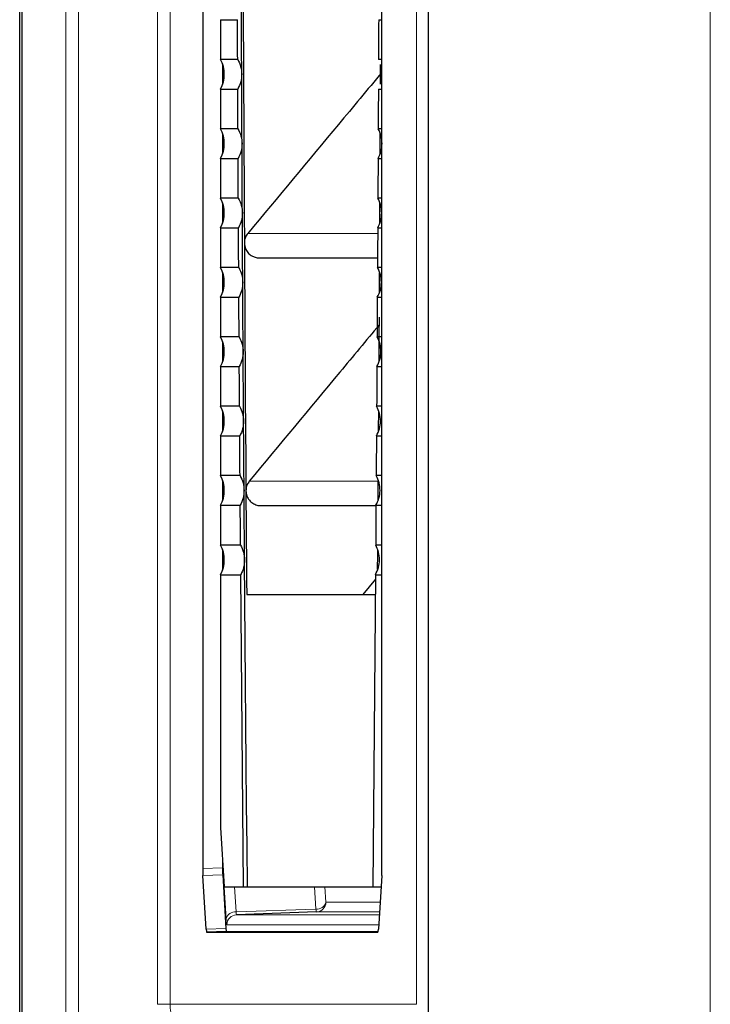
# Model space of a CAD drawing. Header units: millimetres. Extents: x 0 to 4205, y 0 to 2970.
# Tile 27 of 85: x 1046 to 1081, y 1817 to 1867. Entities that reach past the tile are written whole.
import ezdxf

# ---------------------------------------------------------------- set-up
doc = ezdxf.new("R2010")
doc.units = ezdxf.units.MM
doc.header["$LTSCALE"] = 5

msp = doc.modelspace()

# ---------------------------------------------------------------- linework, layer by layer
at = {"color": 8, "linetype": 'Continuous', "lineweight": 18}
for p, q in [((1048.631, 1716.646), (1048.631, 2586.695)), ((1049.266, 2586.695), (1049.266, 1716.646)), ((1081.149, 1716.646), (1081.149, 2151.67)), ((1053.256, 1817.497), (1053.256, 1975.844)), ((1053.888, 1975.844), (1053.888, 1817.497)), ((1066.325, 1817.497), (1066.325, 1975.844)), ((1066.327, 1975.844), (1066.327, 1817.497)), ((1056.558, 1863.965), (1056.558, 1864.876)), ((1056.558, 1860.465), (1056.558, 1861.376)), ((1056.558, 1856.965), (1056.558, 1857.876)), ((1057.81, 1856.389), (1064.366, 1856.389)), ((1056.558, 1853.465), (1056.558, 1854.376)), ((1056.558, 1849.965), (1056.558, 1850.876)), ((1056.558, 1846.465), (1056.558, 1847.376)), ((1056.558, 1842.965), (1056.558, 1843.876)), ((1057.888, 1843.889), (1064.396, 1843.889)), ((1056.558, 1839.465), (1056.558, 1840.376)), ((1055.537, 1824.345), (1056.537, 1824.379)), ((1056.546, 1824.026), (1055.546, 1823.991)), ((1056.716, 1821.806), (1056.618, 1823.42)), ((1057.142, 1823.42), (1057.219, 1822.159)), ((1061.25, 1822.3), (1061.182, 1823.42)), ((1061.707, 1823.42), (1061.754, 1822.653)), ((1061.754, 1822.653), (1064.485, 1822.653)), ((1057.219, 1822.159), (1061.25, 1822.3)), ((1064.455, 1822.154), (1061.272, 1822.154)), ((1057.241, 1822.013), (1064.446, 1822.013)), ((1055.711, 1821.282), (1056.712, 1821.317)), ((1064.416, 1821.513), (1056.759, 1821.513)), ((1053.888, 1817.497), (1053.256, 1817.497)), ((1053.888, 1817.497), (1066.325, 1817.497)), ((1066.327, 1817.497), (1066.325, 1817.497))]:
    msp.add_line(p, q, dxfattribs=at)
at = {"color": 7, "linetype": 'Continuous', "lineweight": 25}
for p, q in [((1066.938, 1716.646), (1066.938, 2151.67)), ((1055.537, 1924.716), (1055.537, 1824.345)), ((1064.576, 1824.348), (1064.576, 1924.716)), ((1046.303, 1716.646), (1046.303, 1871.836)), ((1046.425, 1716.716), (1046.425, 1871.964)), ((1056.429, 1867.172), (1056.429, 1865.169)), ((1056.429, 1867.172), (1057.294, 1867.172)), ((1064.416, 1867.172), (1064.576, 1867.172)), ((1057.302, 1865.169), (1056.429, 1865.169)), ((1056.537, 1864.937), (1056.537, 1863.904)), ((1064.576, 1865.169), (1064.408, 1865.169)), ((1064.511, 1863.925), (1064.515, 1864.91)), ((1056.429, 1863.672), (1056.429, 1861.669)), ((1056.429, 1863.672), (1057.308, 1863.672)), ((1064.402, 1863.672), (1064.576, 1863.672)), ((1057.317, 1861.669), (1056.429, 1861.669)), ((1056.537, 1861.437), (1056.537, 1860.404)), ((1064.576, 1861.669), (1064.393, 1861.669)), ((1056.429, 1860.172), (1056.429, 1858.169)), ((1056.429, 1860.172), (1057.324, 1860.172)), ((1064.386, 1860.172), (1064.576, 1860.172)), ((1057.334, 1858.169), (1056.429, 1858.169)), ((1056.537, 1857.937), (1056.537, 1856.904)), ((1064.576, 1858.169), (1064.376, 1858.169)), ((1056.429, 1856.672), (1056.429, 1854.669)), ((1056.429, 1856.672), (1057.342, 1856.672)), ((1064.368, 1856.672), (1064.576, 1856.672)), ((1058.384, 1855.157), (1064.36, 1855.157)), ((1057.353, 1854.669), (1056.429, 1854.669)), ((1056.537, 1854.437), (1056.537, 1853.404)), ((1064.576, 1854.669), (1064.357, 1854.669)), ((1056.429, 1853.172), (1056.429, 1851.169)), ((1056.429, 1853.172), (1057.362, 1853.172)), ((1064.348, 1853.172), (1064.576, 1853.172)), ((1057.374, 1851.169), (1056.429, 1851.169)), ((1056.537, 1850.937), (1056.537, 1849.904)), ((1064.576, 1851.169), (1064.336, 1851.169)), ((1056.429, 1849.672), (1056.429, 1847.669)), ((1056.429, 1849.672), (1057.383, 1849.672)), ((1064.327, 1849.672), (1064.576, 1849.672)), ((1057.396, 1847.669), (1056.429, 1847.669)), ((1056.537, 1847.437), (1056.537, 1846.404)), ((1064.576, 1847.669), (1064.314, 1847.669)), ((1056.429, 1846.172), (1056.429, 1844.169)), ((1056.429, 1846.172), (1057.406, 1846.172)), ((1064.304, 1846.172), (1064.576, 1846.172)), ((1057.419, 1844.169), (1056.429, 1844.169)), ((1064.576, 1844.169), (1064.29, 1844.169)), ((1056.537, 1843.937), (1056.537, 1842.904)), ((1064.392, 1843.407), (1064.396, 1843.889)), ((1064.389, 1842.932), (1064.392, 1843.407)), ((1056.429, 1842.672), (1056.429, 1840.669)), ((1056.429, 1842.672), (1057.43, 1842.672)), ((1058.462, 1842.657), (1064.28, 1842.657)), ((1064.28, 1842.672), (1064.576, 1842.672)), ((1057.445, 1840.669), (1056.429, 1840.669)), ((1064.576, 1840.669), (1064.265, 1840.669)), ((1056.537, 1840.437), (1056.537, 1839.404)), ((1056.429, 1839.172), (1057.456, 1839.172)), ((1056.429, 1839.172), (1056.429, 1826.42)), ((1064.253, 1839.172), (1064.576, 1839.172)), ((1064.251, 1838.942), (1063.611, 1838.17)), ((1057.756, 1838.17), (1064.246, 1838.17)), ((1056.429, 1826.42), (1056.612, 1823.42)), ((1056.537, 1824.65), (1056.537, 1824.379)), ((1055.711, 1821.282), (1055.546, 1823.991)), ((1056.546, 1824.026), (1056.712, 1821.317)), ((1064.567, 1823.995), (1064.402, 1821.282)), ((1056.612, 1823.42), (1057.596, 1823.42)), ((1057.596, 1823.42), (1057.795, 1823.42)), ((1057.795, 1823.42), (1064.114, 1823.42)), ((1064.114, 1823.42), (1064.532, 1823.42)), ((1061.272, 1822.154), (1057.241, 1822.013)), ((1056.733, 1821.17), (1055.733, 1821.136)), ((1055.733, 1821.136), (1064.38, 1821.136)), ((1056.733, 1821.17), (1064.391, 1821.17))]:
    msp.add_line(p, q, dxfattribs=at)
at = {"color": 7, "linetype": 'Continuous', "lineweight": 25, "flags": 128}
for points in [[(1057.58, 1868.407), (1057.586, 1866.843), (1057.593, 1865.28), (1057.599, 1863.717), (1057.606, 1862.154), (1057.614, 1860.591), (1057.622, 1859.029), (1057.63, 1857.468), (1057.638, 1855.907)], [(1057.505, 1864.42), (1057.503, 1864.858), (1057.501, 1865.295), (1057.499, 1865.733), (1057.497, 1866.17), (1057.496, 1866.608), (1057.494, 1867.045), (1057.492, 1867.483), (1057.491, 1867.92)], [(1057.302, 1865.169), (1057.301, 1865.419), (1057.3, 1865.67), (1057.299, 1865.92), (1057.298, 1866.17), (1057.297, 1866.421), (1057.296, 1866.671), (1057.295, 1866.922), (1057.294, 1867.172)], [(1064.416, 1867.172), (1064.415, 1866.922), (1064.414, 1866.671), (1064.413, 1866.421), (1064.412, 1866.17), (1064.411, 1865.92), (1064.41, 1865.67), (1064.409, 1865.419), (1064.408, 1865.169)], [(1057.52, 1860.92), (1057.518, 1861.358), (1057.516, 1861.795), (1057.514, 1862.233), (1057.512, 1862.67), (1057.51, 1863.108), (1057.508, 1863.545), (1057.507, 1863.983), (1057.505, 1864.42)], [(1057.317, 1861.669), (1057.316, 1861.919), (1057.315, 1862.17), (1057.314, 1862.42), (1057.313, 1862.67), (1057.312, 1862.921), (1057.31, 1863.171), (1057.309, 1863.422), (1057.308, 1863.672)], [(1064.402, 1863.672), (1064.401, 1863.422), (1064.399, 1863.171), (1064.398, 1862.921), (1064.397, 1862.67), (1064.396, 1862.42), (1064.395, 1862.17), (1064.394, 1861.919), (1064.393, 1861.669)], [(1064.495, 1860.425), (1064.495, 1860.591), (1064.499, 1861.41)], [(1057.538, 1857.42), (1057.536, 1857.858), (1057.533, 1858.295), (1057.531, 1858.733), (1057.529, 1859.17), (1057.527, 1859.608), (1057.525, 1860.045), (1057.522, 1860.483), (1057.52, 1860.92)], [(1057.334, 1858.169), (1057.333, 1858.419), (1057.332, 1858.67), (1057.331, 1858.92), (1057.329, 1859.17), (1057.328, 1859.421), (1057.327, 1859.671), (1057.326, 1859.922), (1057.324, 1860.172)], [(1064.386, 1860.172), (1064.384, 1859.922), (1064.383, 1859.671), (1064.382, 1859.421), (1064.381, 1859.17), (1064.379, 1858.92), (1064.378, 1858.67), (1064.377, 1858.419), (1064.376, 1858.169)], [(1064.477, 1856.93), (1064.48, 1857.468), (1064.482, 1857.909)], [(1057.557, 1853.92), (1057.554, 1854.358), (1057.552, 1854.795), (1057.55, 1855.233), (1057.547, 1855.67), (1057.545, 1856.108), (1057.542, 1856.545), (1057.54, 1856.983), (1057.538, 1857.42)], [(1057.353, 1854.669), (1057.352, 1854.919), (1057.35, 1855.17), (1057.349, 1855.42), (1057.348, 1855.67), (1057.346, 1855.921), (1057.345, 1856.171), (1057.344, 1856.422), (1057.342, 1856.672)], [(1064.368, 1856.672), (1064.366, 1856.422), (1064.365, 1856.171), (1064.364, 1855.921), (1064.362, 1855.67), (1064.361, 1855.42), (1064.36, 1855.17), (1064.358, 1854.919), (1064.357, 1854.669)], [(1057.638, 1855.907), (1057.647, 1854.343), (1057.656, 1852.779), (1057.665, 1851.215), (1057.675, 1849.653), (1057.685, 1848.09), (1057.695, 1846.529), (1057.706, 1844.967), (1057.717, 1843.407)], [(1064.457, 1853.426), (1064.463, 1854.343), (1064.463, 1854.408)], [(1057.578, 1850.42), (1057.575, 1850.858), (1057.572, 1851.295), (1057.57, 1851.733), (1057.567, 1852.17), (1057.565, 1852.608), (1057.562, 1853.045), (1057.559, 1853.483), (1057.557, 1853.92)], [(1057.374, 1851.169), (1057.372, 1851.419), (1057.371, 1851.67), (1057.369, 1851.92), (1057.368, 1852.17), (1057.366, 1852.421), (1057.365, 1852.671), (1057.363, 1852.922), (1057.362, 1853.172)], [(1064.348, 1853.172), (1064.347, 1852.922), (1064.345, 1852.671), (1064.344, 1852.421), (1064.342, 1852.17), (1064.341, 1851.92), (1064.339, 1851.67), (1064.338, 1851.419), (1064.336, 1851.169)], [(1064.436, 1849.922), (1064.444, 1851.215), (1064.45, 1852.166)], [(1057.6, 1846.92), (1057.597, 1847.358), (1057.594, 1847.795), (1057.592, 1848.233), (1057.589, 1848.67), (1057.586, 1849.108), (1057.583, 1849.545), (1057.58, 1849.983), (1057.578, 1850.42)], [(1057.396, 1847.669), (1057.394, 1847.919), (1057.392, 1848.17), (1057.391, 1848.42), (1057.389, 1848.67), (1057.388, 1848.921), (1057.386, 1849.171), (1057.384, 1849.422), (1057.383, 1849.672)], [(1064.327, 1849.672), (1064.326, 1849.422), (1064.324, 1849.171), (1064.322, 1848.921), (1064.321, 1848.67), (1064.319, 1848.42), (1064.317, 1848.17), (1064.316, 1847.919), (1064.314, 1847.669)], [(1064.413, 1846.425), (1064.414, 1846.529), (1064.42, 1847.41)], [(1057.624, 1843.42), (1057.621, 1843.858), (1057.618, 1844.295), (1057.615, 1844.733), (1057.612, 1845.17), (1057.609, 1845.608), (1057.606, 1846.045), (1057.603, 1846.483), (1057.6, 1846.92)], [(1057.419, 1844.169), (1057.418, 1844.419), (1057.416, 1844.67), (1057.414, 1844.92), (1057.413, 1845.17), (1057.411, 1845.421), (1057.409, 1845.671), (1057.407, 1845.922), (1057.406, 1846.172)], [(1064.304, 1846.172), (1064.303, 1845.922), (1064.301, 1845.671), (1064.299, 1845.421), (1064.297, 1845.17), (1064.296, 1844.92), (1064.294, 1844.67), (1064.292, 1844.419), (1064.29, 1844.169)], [(1057.65, 1839.92), (1057.647, 1840.358), (1057.644, 1840.795), (1057.64, 1841.233), (1057.637, 1841.67), (1057.634, 1842.108), (1057.631, 1842.545), (1057.628, 1842.983), (1057.624, 1843.42)], [(1057.717, 1843.407), (1057.721, 1842.752), (1057.726, 1842.097), (1057.731, 1841.442), (1057.736, 1840.788), (1057.741, 1840.133), (1057.746, 1839.479), (1057.751, 1838.825), (1057.756, 1838.17)], [(1057.445, 1840.669), (1057.443, 1840.919), (1057.441, 1841.17), (1057.439, 1841.42), (1057.438, 1841.67), (1057.436, 1841.921), (1057.434, 1842.171), (1057.432, 1842.422), (1057.43, 1842.672)], [(1064.28, 1842.672), (1064.278, 1842.422), (1064.276, 1842.171), (1064.274, 1841.921), (1064.272, 1841.67), (1064.271, 1841.42), (1064.269, 1841.17), (1064.267, 1840.919), (1064.265, 1840.669)], [(1064.363, 1839.431), (1064.363, 1839.479), (1064.368, 1840.133), (1064.37, 1840.408)], [(1057.795, 1823.42), (1057.775, 1825.478), (1057.755, 1827.537), (1057.736, 1829.598), (1057.718, 1831.659), (1057.7, 1833.723), (1057.683, 1835.787), (1057.666, 1837.853), (1057.65, 1839.92)], [(1057.596, 1823.42), (1057.576, 1825.385), (1057.558, 1827.351), (1057.539, 1829.318), (1057.522, 1831.286), (1057.505, 1833.256), (1057.488, 1835.227), (1057.472, 1837.199), (1057.456, 1839.172)], [(1064.253, 1839.172), (1064.238, 1837.199), (1064.222, 1835.227), (1064.205, 1833.256), (1064.188, 1831.286), (1064.171, 1829.318), (1064.152, 1827.351), (1064.134, 1825.385), (1064.114, 1823.42)]]:
    msp.add_lwpolyline(points, dxfattribs=at)
at = {"color": 7, "linetype": 'Continuous', "lineweight": 25}
for centre in [(1055.126, 1864.42), (1055.126, 1860.92), (1055.126, 1857.42), (1055.126, 1853.92), (1055.126, 1850.42), (1055.126, 1846.92), (1055.126, 1843.42), (1055.126, 1839.92)]:
    msp.add_arc(centre, 1.502, 330.1257, 29.8743, dxfattribs=at)
at = {"color": 8, "linetype": 'Continuous', "lineweight": 18}
for centre, radius, start, end in [((1061.296, 1822.77), 0.472, 264.4537, 345.6957), ((1061.254, 1822.653), 0.5, 272.056, 0.0509), ((1057.174, 1821.689), 0.472, 84.4537, 165.6957), ((1061.738, 1822.297), 0.487, 179.6559, 197.1124), ((1057.259, 1821.513), 0.5, 92.056, 180.0509)]:
    msp.add_arc(centre, radius, start, end, dxfattribs=at)
at = {"color": 7, "linetype": 'Continuous', "lineweight": 25}
for centre, start_param, end_param in [((1055.567, 1824.345), 1.572019, 2.357417), ((1056.568, 1824.38), 1.572019, 2.357417), ((1064.546, 1824.348), 3.926986, 4.711166), ((1055.733, 1821.636), 2.357417, 3.141597), ((1056.733, 1821.671), 2.357417, 3.141597), ((1064.38, 1821.636), 3.141588, 3.926986)]:
    msp.add_ellipse(centre, major_axis=(0, 0.5), ratio=0.061048, start_param=start_param, end_param=end_param, dxfattribs=at)
at = {"color": 8, "linetype": 'Continuous', "lineweight": 18}
for centre, major_axis, ratio, start_param, end_param in [((1057.258, 1822.514), (0.018, 0.501), 0.075239, 2.359841, 3.144735), ((1056.759, 1822.514), (0, 1.001), 0.061018, 2.356701, 3.141595), ((1056.142, 1817.497), (2.254, 0), 0.88747, 3.141593, 3.92512)]:
    msp.add_ellipse(centre, major_axis=major_axis, ratio=ratio, start_param=start_param, end_param=end_param, dxfattribs=at)
at = {"color": 7, "linetype": 'Continuous', "lineweight": 25}
for points, knots in [([(1057.302, 1865.169), (1057.36, 1865.051), (1057.477, 1864.814), (1057.495, 1864.552), (1057.505, 1864.42)], [0, 0, 0, 0, 0.49952, 1, 1, 1, 1]), ([(1057.505, 1864.42), (1057.496, 1864.289), (1057.48, 1864.027), (1057.366, 1863.79), (1057.308, 1863.672)], [0, 0, 0, 0, 0.500127, 1, 1, 1, 1]), ([(1064.576, 1864.513), (1063.848, 1863.639), (1061.589, 1860.93), (1059.337, 1858.223), (1057.81, 1856.389)], [0, 0, 0, 0, 0.322539, 1, 1, 1, 1]), ([(1057.317, 1861.669), (1057.376, 1861.551), (1057.492, 1861.314), (1057.511, 1861.052), (1057.52, 1860.92)], [0, 0, 0, 0, 0.499526, 1, 1, 1, 1]), ([(1064.589, 1860.92), (1064.581, 1861.052), (1064.564, 1861.314), (1064.45, 1861.55), (1064.393, 1861.669)], [0, 0, 0, 0, 0.49953, 1, 1, 1, 1]), ([(1057.52, 1860.92), (1057.512, 1860.789), (1057.496, 1860.527), (1057.382, 1860.29), (1057.324, 1860.172)], [0, 0, 0, 0, 0.5001264, 1, 1, 1, 1]), ([(1064.386, 1860.172), (1064.444, 1860.29), (1064.561, 1860.527), (1064.579, 1860.789), (1064.589, 1860.92)], [0, 0, 0, 0, 0.500553, 1, 1, 1, 1]), ([(1057.334, 1858.169), (1057.393, 1858.051), (1057.51, 1857.814), (1057.528, 1857.552), (1057.538, 1857.42)], [0, 0, 0, 0, 0.4995324, 1, 1, 1, 1]), ([(1064.571, 1857.42), (1064.563, 1857.552), (1064.547, 1857.814), (1064.433, 1858.05), (1064.376, 1858.169)], [0, 0, 0, 0, 0.499527, 1, 1, 1, 1]), ([(1057.538, 1857.42), (1057.53, 1857.289), (1057.514, 1857.027), (1057.399, 1856.79), (1057.342, 1856.672)], [0, 0, 0, 0, 0.500126, 1, 1, 1, 1]), ([(1064.368, 1856.672), (1064.426, 1856.79), (1064.543, 1857.027), (1064.562, 1857.289), (1064.571, 1857.42)], [0, 0, 0, 0, 0.500553, 1, 1, 1, 1]), ([(1057.81, 1856.389), (1057.768, 1856.328), (1057.699, 1856.229), (1057.647, 1856.061), (1057.641, 1855.96), (1057.638, 1855.907)], [0, 0, 0, 0, 0.42376, 0.692983, 1, 1, 1, 1]), ([(1057.638, 1855.907), (1057.649, 1855.813), (1057.669, 1855.636), (1057.803, 1855.423), (1057.962, 1855.28), (1058.144, 1855.193), (1058.289, 1855.151), (1058.376, 1855.161), (1058.39, 1855.162)], [0, 0, 0, 0, 0.239664, 0.449097, 0.628206, 0.776935, 0.962896, 1, 1, 1, 1]), ([(1057.353, 1854.669), (1057.412, 1854.551), (1057.529, 1854.314), (1057.547, 1854.052), (1057.557, 1853.92)], [0, 0, 0, 0, 0.49954, 1, 1, 1, 1]), ([(1064.552, 1853.92), (1064.544, 1854.052), (1064.528, 1854.314), (1064.414, 1854.55), (1064.357, 1854.669)], [0, 0, 0, 0, 0.499523, 1, 1, 1, 1]), ([(1057.557, 1853.92), (1057.549, 1853.789), (1057.533, 1853.527), (1057.419, 1853.29), (1057.362, 1853.172)], [0, 0, 0, 0, 0.500125, 1, 1, 1, 1]), ([(1064.348, 1853.172), (1064.407, 1853.29), (1064.524, 1853.527), (1064.543, 1853.789), (1064.552, 1853.92)], [0, 0, 0, 0, 0.500552, 1, 1, 1, 1]), ([(1064.445, 1851.779), (1063.783, 1850.983), (1061.594, 1848.351), (1059.411, 1845.722), (1057.888, 1843.889)], [0, 0, 0, 0, 0.302519, 1, 1, 1, 1]), ([(1057.374, 1851.169), (1057.432, 1851.051), (1057.549, 1850.814), (1057.568, 1850.552), (1057.578, 1850.42)], [0, 0, 0, 0, 0.4995478, 1, 1, 1, 1]), ([(1064.531, 1850.42), (1064.523, 1850.552), (1064.508, 1850.814), (1064.393, 1851.05), (1064.336, 1851.169)], [0, 0, 0, 0, 0.499519, 1, 1, 1, 1]), ([(1057.578, 1850.42), (1057.57, 1850.289), (1057.554, 1850.027), (1057.44, 1849.79), (1057.383, 1849.672)], [0, 0, 0, 0, 0.5001234, 1, 1, 1, 1]), ([(1064.327, 1849.672), (1064.386, 1849.79), (1064.503, 1850.027), (1064.522, 1850.289), (1064.531, 1850.42)], [0, 0, 0, 0, 0.50055, 1, 1, 1, 1]), ([(1057.396, 1847.669), (1057.454, 1847.551), (1057.571, 1847.314), (1057.591, 1847.052), (1057.6, 1846.92)], [0, 0, 0, 0, 0.499557, 1, 1, 1, 1]), ([(1064.509, 1846.92), (1064.501, 1847.052), (1064.485, 1847.314), (1064.371, 1847.55), (1064.314, 1847.669)], [0, 0, 0, 0, 0.499514, 1, 1, 1, 1]), ([(1057.6, 1846.92), (1057.592, 1846.789), (1057.577, 1846.527), (1057.463, 1846.29), (1057.406, 1846.172)], [0, 0, 0, 0, 0.5001221, 1, 1, 1, 1]), ([(1064.304, 1846.172), (1064.363, 1846.29), (1064.48, 1846.527), (1064.499, 1846.789), (1064.509, 1846.92)], [0, 0, 0, 0, 0.500549, 1, 1, 1, 1]), ([(1057.419, 1844.169), (1057.478, 1844.051), (1057.595, 1843.814), (1057.615, 1843.552), (1057.624, 1843.42)], [0, 0, 0, 0, 0.499567, 1, 1, 1, 1]), ([(1064.485, 1843.42), (1064.477, 1843.552), (1064.461, 1843.814), (1064.347, 1844.05), (1064.29, 1844.169)], [0, 0, 0, 0, 0.499509, 1, 1, 1, 1]), ([(1057.888, 1843.889), (1057.846, 1843.828), (1057.777, 1843.729), (1057.725, 1843.561), (1057.72, 1843.461), (1057.717, 1843.407)], [0, 0, 0, 0, 0.422492, 0.692029, 1, 1, 1, 1]), ([(1057.624, 1843.42), (1057.617, 1843.289), (1057.601, 1843.027), (1057.487, 1842.79), (1057.43, 1842.672)], [0, 0, 0, 0, 0.500121, 1, 1, 1, 1]), ([(1057.717, 1843.407), (1057.726, 1843.318), (1057.743, 1843.166), (1057.856, 1842.96), (1058.007, 1842.801), (1058.208, 1842.697), (1058.369, 1842.651), (1058.456, 1842.661), (1058.47, 1842.662)], [0, 0, 0, 0, 0.227243, 0.388159, 0.59054, 0.776738, 0.962648, 1, 1, 1, 1]), ([(1064.28, 1842.672), (1064.338, 1842.79), (1064.456, 1843.027), (1064.475, 1843.289), (1064.485, 1843.42)], [0, 0, 0, 0, 0.500547, 1, 1, 1, 1]), ([(1057.445, 1840.669), (1057.504, 1840.551), (1057.621, 1840.314), (1057.641, 1840.052), (1057.65, 1839.92)], [0, 0, 0, 0, 0.499577, 1, 1, 1, 1]), ([(1064.459, 1839.92), (1064.451, 1840.051), (1064.436, 1840.314), (1064.322, 1840.55), (1064.265, 1840.669)], [0, 0, 0, 0, 0.499504, 1, 1, 1, 1]), ([(1057.65, 1839.92), (1057.643, 1839.789), (1057.627, 1839.527), (1057.513, 1839.29), (1057.456, 1839.172)], [0, 0, 0, 0, 0.5001191, 1, 1, 1, 1]), ([(1064.253, 1839.172), (1064.312, 1839.29), (1064.43, 1839.527), (1064.449, 1839.789), (1064.459, 1839.92)], [0, 0, 0, 0, 0.500545, 1, 1, 1, 1])]:
    msp.add_open_spline(points, degree=3, knots=knots, dxfattribs=at)

doc.saveas('drawing.dxf')
